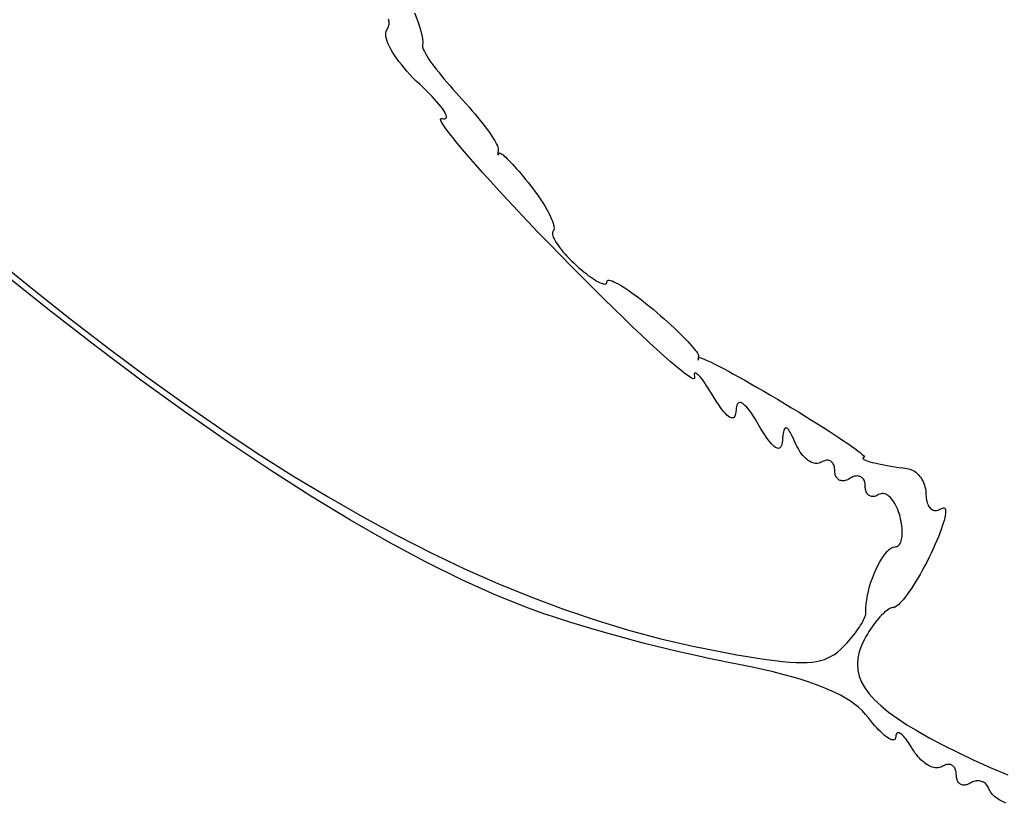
# Model space of a CAD drawing. Header units: metres. Extents: x 7 to 471, y 42 to 513.
# Tile 11 of 85: x 35 to 58, y 160 to 178. Entities that reach past the tile are written whole.
import ezdxf

# ---------------------------------------------------------------- set-up
doc = ezdxf.new("R2010")
doc.units = ezdxf.units.M

msp = doc.modelspace()

# ---------------------------------------------------------------- linework, layer by layer
for p, q in [((44.2139, 178.196), (44.2807, 178.021)), ((43.6148, 178.03), (43.6065, 178.05)), ((43.6095, 177.886), (43.6173, 177.912)), ((43.6206, 178.009), (43.6148, 178.03)), ((43.6173, 177.912), (43.6222, 177.938)), ((43.6238, 177.986), (43.6206, 178.009)), ((43.6222, 177.938), (43.6244, 177.963)), ((43.6244, 177.963), (43.6238, 177.986)), ((44.2807, 178.021), (44.3354, 177.862)), ((43.5457, 177.691), (43.5469, 177.733)), ((43.5509, 177.644), (43.5457, 177.691)), ((43.5469, 177.733), (43.5546, 177.77)), ((43.5546, 177.77), (43.5691, 177.801)), ((43.5691, 177.801), (43.5855, 177.83)), ((43.5855, 177.83), (43.599, 177.858)), ((43.599, 177.858), (43.6095, 177.886)), ((44.3354, 177.862), (44.3763, 177.721)), ((44.3763, 177.721), (44.4017, 177.603)), ((43.5622, 177.593), (43.5509, 177.644)), ((43.5795, 177.538), (43.5622, 177.593)), ((43.6025, 177.48), (43.5795, 177.538)), ((43.6311, 177.418), (43.6025, 177.48)), ((44.3988, 177.447), (44.3956, 177.429)), ((44.4098, 177.51), (44.3988, 177.447)), ((44.4017, 177.603), (44.4098, 177.51)), ((43.6651, 177.354), (43.6311, 177.418)), ((43.7042, 177.286), (43.6651, 177.354)), ((43.7482, 177.216), (43.7042, 177.286)), ((43.797, 177.145), (43.7482, 177.216)), ((44.3956, 177.429), (44.3985, 177.405)), ((44.3985, 177.405), (44.4073, 177.376)), ((44.4073, 177.376), (44.422, 177.34)), ((44.422, 177.34), (44.4421, 177.299)), ((44.4421, 177.299), (44.4676, 177.253)), ((44.4676, 177.253), (44.4981, 177.203)), ((43.8504, 177.071), (43.797, 177.145)), ((43.9081, 176.997), (43.8504, 177.071)), ((43.9699, 176.921), (43.9081, 176.997)), ((44.4981, 177.203), (44.5334, 177.148)), ((44.5334, 177.148), (44.5734, 177.089)), ((44.5734, 177.089), (44.6178, 177.027)), ((44.6178, 177.027), (44.6664, 176.96)), ((44.0357, 176.845), (43.9699, 176.921)), ((44.1052, 176.768), (44.0357, 176.845)), ((44.1783, 176.692), (44.1052, 176.768)), ((44.6664, 176.96), (44.7189, 176.891)), ((44.7189, 176.891), (44.7751, 176.819)), ((44.7751, 176.819), (44.8349, 176.745)), ((44.2547, 176.615), (44.1783, 176.692)), ((44.3343, 176.54), (44.2547, 176.615)), ((44.413, 176.466), (44.3343, 176.54)), ((44.8349, 176.745), (44.8979, 176.668)), ((44.8979, 176.668), (44.964, 176.59)), ((44.964, 176.59), (45.0329, 176.51)), ((44.4869, 176.394), (44.413, 176.466)), ((44.556, 176.325), (44.4869, 176.394)), ((44.6201, 176.259), (44.556, 176.325)), ((45.0329, 176.51), (45.1044, 176.428)), ((45.1044, 176.428), (45.1783, 176.346)), ((45.1783, 176.346), (45.3306, 176.18)), ((44.679, 176.196), (44.6201, 176.259)), ((44.7327, 176.135), (44.679, 176.196)), ((44.7809, 176.079), (44.7327, 176.135)), ((44.8236, 176.026), (44.7809, 176.079)), ((45.3306, 176.18), (45.405, 176.097)), ((45.405, 176.097), (45.4773, 176.015)), ((44.8606, 175.976), (44.8236, 176.026)), ((44.8918, 175.931), (44.8606, 175.976)), ((44.917, 175.89), (44.8918, 175.931)), ((44.9361, 175.853), (44.917, 175.89)), ((44.949, 175.821), (44.9361, 175.853)), ((45.4773, 176.015), (45.5474, 175.934)), ((45.5474, 175.934), (45.6148, 175.854)), ((45.6148, 175.854), (45.6795, 175.775)), ((44.8205, 175.72), (44.826, 175.743)), ((44.8359, 175.676), (44.8205, 175.72)), ((44.826, 175.743), (44.8532, 175.745)), ((44.8716, 175.613), (44.8359, 175.676)), ((44.8532, 175.745), (44.8878, 175.738)), ((44.9267, 175.53), (44.8716, 175.613)), ((44.8878, 175.738), (44.9152, 175.738)), ((44.9152, 175.738), (44.9355, 175.744)), ((44.9355, 175.744), (44.9489, 175.755)), ((44.9489, 175.755), (44.9555, 175.772)), ((44.9555, 175.794), (44.949, 175.821)), ((44.9555, 175.772), (44.9555, 175.794)), ((45.6795, 175.775), (45.7412, 175.699)), ((45.7412, 175.699), (45.7996, 175.625)), ((45.7996, 175.625), (45.8545, 175.553)), ((45.0006, 175.429), (44.9267, 175.53)), ((45.0925, 175.311), (45.0006, 175.429)), ((45.8545, 175.553), (45.9056, 175.484)), ((45.9056, 175.484), (45.9528, 175.419)), ((45.9528, 175.419), (45.9958, 175.357)), ((45.2018, 175.176), (45.0925, 175.311)), ((45.3277, 175.026), (45.2018, 175.176)), ((45.9958, 175.357), (46.0343, 175.299)), ((46.0343, 175.299), (46.0682, 175.245)), ((46.0682, 175.245), (46.0971, 175.196)), ((46.0971, 175.196), (46.1208, 175.151)), ((45.4695, 174.861), (45.3277, 175.026)), ((46.1208, 175.151), (46.1392, 175.112)), ((46.1392, 175.112), (46.1519, 175.078)), ((46.1504, 174.929), (46.1503, 174.921)), ((46.1507, 174.939), (46.1504, 174.929)), ((46.1514, 174.951), (46.1507, 174.939)), ((46.1524, 174.964), (46.1514, 174.951)), ((46.1519, 175.078), (46.1588, 175.05)), ((46.1537, 174.978), (46.1524, 174.964)), ((46.1553, 174.993), (46.1537, 174.978)), ((46.1573, 175.01), (46.1553, 174.993)), ((46.1595, 175.028), (46.1573, 175.01)), ((46.1588, 175.05), (46.1595, 175.028)), ((46.1658, 174.918), (46.1689, 174.927)), ((46.1689, 174.927), (46.1723, 174.937)), ((46.1723, 174.937), (46.178, 174.945)), ((46.178, 174.945), (46.1881, 174.948)), ((46.1881, 174.948), (46.2025, 174.944)), ((46.2025, 174.944), (46.2209, 174.935)), ((46.2209, 174.935), (46.2432, 174.92)), ((45.6265, 174.682), (45.4695, 174.861)), ((46.1503, 174.921), (46.1505, 174.914)), ((46.1505, 174.914), (46.1511, 174.908)), ((46.1511, 174.908), (46.1519, 174.904)), ((46.1519, 174.904), (46.153, 174.901)), ((46.153, 174.901), (46.1545, 174.9)), ((46.1545, 174.9), (46.1562, 174.9)), ((46.1562, 174.9), (46.1582, 174.902)), ((46.1582, 174.902), (46.1604, 174.906)), ((46.1604, 174.906), (46.163, 174.911)), ((46.163, 174.911), (46.1658, 174.918)), ((46.2432, 174.92), (46.2691, 174.901)), ((46.2691, 174.901), (46.2985, 174.876)), ((46.2985, 174.876), (46.3311, 174.846)), ((46.3311, 174.846), (46.3669, 174.812)), ((46.3669, 174.812), (46.4055, 174.774)), ((46.4055, 174.774), (46.4468, 174.731)), ((46.4468, 174.731), (46.4906, 174.685)), ((45.7979, 174.489), (45.6265, 174.682)), ((45.983, 174.284), (45.7979, 174.489)), ((46.4906, 174.685), (46.5367, 174.634)), ((46.5367, 174.634), (46.5849, 174.58)), ((46.5849, 174.58), (46.6351, 174.523)), ((46.6351, 174.523), (46.6869, 174.462)), ((46.1811, 174.068), (45.983, 174.284)), ((46.6869, 174.462), (46.7403, 174.398)), ((46.7403, 174.398), (46.7951, 174.332)), ((46.7951, 174.332), (46.851, 174.262)), ((46.851, 174.262), (46.9078, 174.191)), ((46.3915, 173.841), (46.1811, 174.068)), ((46.9078, 174.191), (46.9639, 174.118)), ((46.9639, 174.118), (47.0178, 174.046)), ((47.0178, 174.046), (47.0692, 173.974)), ((46.6135, 173.604), (46.3915, 173.841)), ((47.0692, 173.974), (47.118, 173.904)), ((47.118, 173.904), (47.1641, 173.835)), ((47.1641, 173.835), (47.2073, 173.767)), ((46.8463, 173.358), (46.6135, 173.604)), ((47.2073, 173.767), (47.2475, 173.702)), ((47.2475, 173.702), (47.2846, 173.638)), ((47.2846, 173.638), (47.3185, 173.577)), ((47.3185, 173.577), (47.3489, 173.518)), ((47.0892, 173.104), (46.8463, 173.358)), ((47.3489, 173.518), (47.3757, 173.463)), ((47.3757, 173.463), (47.3989, 173.411)), ((47.3989, 173.411), (47.4182, 173.362)), ((47.4182, 173.362), (47.4336, 173.317)), ((47.3414, 172.842), (47.0892, 173.104)), ((47.4172, 173.106), (47.4155, 173.083)), ((47.4236, 173.125), (47.4172, 173.106)), ((47.4348, 173.141), (47.4236, 173.125)), ((47.4336, 173.317), (47.4449, 173.276)), ((47.4462, 173.158), (47.4348, 173.141)), ((47.4449, 173.276), (47.4519, 173.239)), ((47.4527, 173.18), (47.4462, 173.158)), ((47.4519, 173.239), (47.4545, 173.207)), ((47.4545, 173.207), (47.4527, 173.18)), ((47.4155, 173.083), (47.4185, 173.056)), ((47.4185, 173.056), (47.4259, 173.026)), ((47.4259, 173.026), (47.4376, 172.993)), ((47.4376, 172.993), (47.4535, 172.957)), ((47.4535, 172.957), (47.4734, 172.919)), ((47.4734, 172.919), (47.4972, 172.878)), ((47.4972, 172.878), (47.5248, 172.835)), ((47.6024, 172.574), (47.3414, 172.842)), ((47.5248, 172.835), (47.556, 172.79)), ((47.556, 172.79), (47.5906, 172.744)), ((47.5906, 172.744), (47.6286, 172.696)), ((47.6286, 172.696), (47.6698, 172.646)), ((47.6698, 172.646), (47.7139, 172.596)), ((47.8645, 172.307), (47.6024, 172.574)), ((47.7139, 172.596), (47.761, 172.544)), ((47.761, 172.544), (47.8109, 172.492)), ((47.8109, 172.492), (47.8634, 172.44)), ((47.8634, 172.44), (47.9184, 172.387)), ((34.7123, 172.305), (35.3046, 171.825)), ((48.1204, 172.049), (47.8645, 172.307)), ((47.9184, 172.387), (47.9756, 172.334)), ((47.9756, 172.334), (48.0335, 172.283)), ((48.0335, 172.283), (48.09, 172.234)), ((48.09, 172.234), (48.1452, 172.188)), ((48.1452, 172.188), (48.1987, 172.146)), ((35.7605, 171.275), (34.686, 172.132)), ((48.3692, 171.8), (48.1204, 172.049)), ((48.1987, 172.146), (48.2504, 172.106)), ((48.2504, 172.106), (48.3001, 172.07)), ((48.3001, 172.07), (48.3477, 172.037)), ((48.3477, 172.037), (48.3929, 172.007)), ((48.3929, 172.007), (48.4355, 171.981)), ((48.4355, 171.981), (48.4754, 171.959)), ((48.4754, 171.959), (48.5124, 171.94)), ((48.681, 171.937), (48.6833, 171.956)), ((48.6833, 171.956), (48.6869, 171.974)), ((48.6869, 171.974), (48.6974, 171.986)), ((48.6974, 171.986), (48.7145, 171.992)), ((48.7145, 171.992), (48.7381, 171.992)), ((48.7381, 171.992), (48.7677, 171.987)), ((48.7677, 171.987), (48.8031, 171.975)), ((48.8031, 171.975), (48.8441, 171.959)), ((48.8441, 171.959), (48.8904, 171.936)), ((35.3046, 171.825), (36.2185, 171.1)), ((48.61, 171.561), (48.3692, 171.8)), ((48.5124, 171.94), (48.5463, 171.925)), ((48.5463, 171.925), (48.5769, 171.914)), ((48.5769, 171.914), (48.604, 171.907)), ((48.604, 171.907), (48.6275, 171.905)), ((48.6275, 171.905), (48.6471, 171.906)), ((48.6471, 171.906), (48.6627, 171.912)), ((48.6627, 171.912), (48.674, 171.922)), ((48.674, 171.922), (48.681, 171.937)), ((48.8904, 171.936), (48.9416, 171.909)), ((48.9416, 171.909), (48.9975, 171.877)), ((48.9975, 171.877), (49.0578, 171.84)), ((49.0578, 171.84), (49.1222, 171.798)), ((49.1222, 171.798), (49.1905, 171.752)), ((49.1905, 171.752), (49.2624, 171.702)), ((48.8421, 171.334), (48.61, 171.561)), ((49.2624, 171.702), (49.3376, 171.647)), ((49.3376, 171.647), (49.4158, 171.589)), ((49.4158, 171.589), (49.4967, 171.526)), ((49.4967, 171.526), (49.58, 171.46)), ((36.819, 170.456), (35.7605, 171.275)), ((49.0647, 171.118), (48.8421, 171.334)), ((49.58, 171.46), (49.6655, 171.391)), ((49.6655, 171.391), (49.7529, 171.318)), ((49.7529, 171.318), (49.8403, 171.244)), ((36.2185, 171.1), (37.1161, 170.41)), ((49.2769, 170.914), (49.0647, 171.118)), ((49.8403, 171.244), (49.9256, 171.17)), ((49.9256, 171.17), (50.0088, 171.097)), ((50.0088, 171.097), (50.0894, 171.025)), ((49.4779, 170.723), (49.2769, 170.914)), ((50.0894, 171.025), (50.1673, 170.954)), ((50.1673, 170.954), (50.242, 170.884)), ((50.242, 170.884), (50.3134, 170.817)), ((50.3134, 170.817), (50.3813, 170.751)), ((49.6669, 170.547), (49.4779, 170.723)), ((50.3813, 170.751), (50.4452, 170.688)), ((50.4452, 170.688), (50.5049, 170.627)), ((50.5049, 170.627), (50.5602, 170.569)), ((37.8597, 169.676), (36.819, 170.456)), ((37.1161, 170.41), (37.9983, 169.753)), ((49.843, 170.385), (49.6669, 170.547)), ((50.0056, 170.238), (49.843, 170.385)), ((50.5602, 170.569), (50.6107, 170.515)), ((50.6107, 170.515), (50.6562, 170.464)), ((50.6562, 170.464), (50.6965, 170.417)), ((50.6965, 170.417), (50.7311, 170.373)), ((50.7311, 170.373), (50.76, 170.335)), ((50.1536, 170.108), (50.0056, 170.238)), ((50.76, 170.335), (50.7827, 170.3)), ((50.7827, 170.3), (50.799, 170.271)), ((50.799, 170.271), (50.8086, 170.247)), ((50.8067, 170.198), (50.8, 170.19)), ((50.8, 170.19), (50.8, 170.178)), ((50.8, 170.178), (50.8001, 170.168)), ((50.8001, 170.168), (50.8003, 170.159)), ((50.8003, 170.159), (50.8006, 170.152)), ((50.8006, 170.152), (50.8009, 170.146)), ((50.8009, 170.146), (50.8012, 170.142)), ((50.8012, 170.142), (50.8017, 170.139)), ((50.8017, 170.139), (50.8021, 170.137)), ((50.8021, 170.137), (50.8027, 170.137)), ((50.8027, 170.137), (50.8033, 170.139)), ((50.8033, 170.139), (50.8039, 170.142)), ((50.8039, 170.142), (50.8046, 170.146)), ((50.8046, 170.146), (50.8053, 170.152)), ((50.8053, 170.152), (50.806, 170.158)), ((50.806, 170.158), (50.8068, 170.167)), ((50.8093, 170.198), (50.8067, 170.198)), ((50.8068, 170.167), (50.8077, 170.177)), ((50.8077, 170.177), (50.8085, 170.188)), ((50.8085, 170.188), (50.8093, 170.198)), ((50.8086, 170.247), (50.8113, 170.229)), ((50.8103, 170.214), (50.8093, 170.198)), ((50.8093, 170.198), (50.8264, 170.198)), ((50.8113, 170.229), (50.8103, 170.214)), ((50.8264, 170.198), (50.8586, 170.19)), ((50.8586, 170.19), (50.9028, 170.175)), ((50.9028, 170.175), (50.9584, 170.153)), ((50.9584, 170.153), (51.0249, 170.123)), ((50.2864, 169.994), (50.1536, 170.108)), ((50.4031, 169.898), (50.2864, 169.994)), ((50.5028, 169.82), (50.4031, 169.898)), ((51.0249, 170.123), (51.1019, 170.087)), ((51.1019, 170.087), (51.1887, 170.044)), ((51.1887, 170.044), (51.2848, 169.995)), ((51.2848, 169.995), (51.3898, 169.941)), ((51.3898, 169.941), (51.503, 169.881)), ((38.8806, 168.938), (37.8597, 169.676)), ((37.9983, 169.753), (38.8659, 169.13)), ((50.5849, 169.762), (50.5028, 169.82)), ((50.6483, 169.723), (50.5849, 169.762)), ((50.6924, 169.705), (50.6483, 169.723)), ((50.7163, 169.709), (50.6924, 169.705)), ((50.7114, 169.816), (50.7106, 169.795)), ((50.7106, 169.795), (50.7131, 169.768)), ((50.7155, 169.83), (50.7114, 169.816)), ((50.7131, 169.768), (50.7192, 169.734)), ((50.7229, 169.839), (50.7155, 169.83)), ((50.7192, 169.734), (50.7163, 169.709)), ((50.7333, 169.842), (50.7229, 169.839)), ((50.7466, 169.838), (50.7333, 169.842)), ((50.7629, 169.83), (50.7466, 169.838)), ((50.7819, 169.815), (50.7629, 169.83)), ((50.8035, 169.795), (50.7819, 169.815)), ((50.8276, 169.77), (50.8035, 169.795)), ((50.8542, 169.739), (50.8276, 169.77)), ((50.8831, 169.703), (50.8542, 169.739)), ((50.9141, 169.662), (50.8831, 169.703)), ((51.503, 169.881), (51.6239, 169.815)), ((51.6239, 169.815), (51.7522, 169.744)), ((51.7522, 169.744), (51.887, 169.669)), ((51.887, 169.669), (52.0281, 169.589)), ((50.9473, 169.616), (50.9141, 169.662)), ((50.9824, 169.565), (50.9473, 169.616)), ((51.0194, 169.51), (50.9824, 169.565)), ((51.0581, 169.449), (51.0194, 169.51)), ((51.0985, 169.385), (51.0581, 169.449)), ((52.0281, 169.589), (52.1749, 169.505)), ((52.1749, 169.505), (52.3267, 169.416)), ((51.1404, 169.316), (51.0985, 169.385)), ((51.1886, 169.237), (51.1404, 169.316)), ((51.2348, 169.164), (51.1886, 169.237)), ((52.3267, 169.416), (52.4831, 169.325)), ((52.4831, 169.325), (52.6436, 169.229)), ((52.6436, 169.229), (52.8076, 169.131)), ((38.8659, 169.13), (39.7196, 168.54)), ((51.279, 169.098), (51.2348, 169.164)), ((51.3211, 169.038), (51.279, 169.098)), ((51.3611, 168.985), (51.3211, 169.038)), ((51.3989, 168.938), (51.3611, 168.985)), ((51.6819, 168.981), (51.6782, 168.934)), ((51.6857, 169.026), (51.6819, 168.981)), ((51.6922, 169.064), (51.6857, 169.026)), ((51.7013, 169.096), (51.6922, 169.064)), ((51.7132, 169.121), (51.7013, 169.096)), ((51.7276, 169.139), (51.7132, 169.121)), ((51.7445, 169.15), (51.7276, 169.139)), ((51.7638, 169.155), (51.7445, 169.15)), ((51.7856, 169.153), (51.7638, 169.155)), ((51.8097, 169.145), (51.7856, 169.153)), ((51.8361, 169.13), (51.8097, 169.145)), ((51.8646, 169.108), (51.8361, 169.13)), ((51.8954, 169.08), (51.8646, 169.108)), ((51.9282, 169.046), (51.8954, 169.08)), ((51.963, 169.005), (51.9282, 169.046)), ((51.9998, 168.958), (51.963, 169.005)), ((52.8076, 169.131), (52.9712, 169.032)), ((52.9712, 169.032), (53.1301, 168.935)), ((39.8799, 168.242), (38.8806, 168.938)), ((51.4346, 168.898), (51.3989, 168.938)), ((51.468, 168.864), (51.4346, 168.898)), ((51.4992, 168.837), (51.468, 168.864)), ((51.5281, 168.816), (51.4992, 168.837)), ((51.5547, 168.803), (51.5281, 168.816)), ((51.5789, 168.795), (51.5547, 168.803)), ((51.6006, 168.795), (51.5789, 168.795)), ((51.6199, 168.801), (51.6006, 168.795)), ((51.6367, 168.814), (51.6199, 168.801)), ((51.651, 168.834), (51.6367, 168.814)), ((51.6627, 168.86), (51.651, 168.834)), ((51.6718, 168.894), (51.6627, 168.86)), ((51.6782, 168.934), (51.6718, 168.894)), ((52.0385, 168.904), (51.9998, 168.958)), ((52.079, 168.844), (52.0385, 168.904)), ((52.1214, 168.778), (52.079, 168.844)), ((52.1654, 168.706), (52.1214, 168.778)), ((53.1301, 168.935), (53.2841, 168.84)), ((53.2841, 168.84), (53.4325, 168.748)), ((39.7196, 168.54), (40.5603, 167.982)), ((52.2585, 168.547), (52.1654, 168.706)), ((52.304, 168.472), (52.2585, 168.547)), ((52.8009, 168.529), (52.7917, 168.503)), ((52.8111, 168.548), (52.8009, 168.529)), ((52.8224, 168.561), (52.8111, 168.548)), ((52.8349, 168.567), (52.8224, 168.561)), ((52.8486, 168.566), (52.8349, 168.567)), ((52.8636, 168.559), (52.8486, 168.566)), ((52.8801, 168.545), (52.8636, 168.559)), ((52.898, 168.524), (52.8801, 168.545)), ((52.9176, 168.497), (52.898, 168.524)), ((53.4325, 168.748), (53.5749, 168.659)), ((53.5749, 168.659), (53.7108, 168.572)), ((53.7108, 168.572), (53.8398, 168.489)), ((52.3475, 168.404), (52.304, 168.472)), ((52.3891, 168.342), (52.3475, 168.404)), ((52.4286, 168.287), (52.3891, 168.342)), ((52.7636, 168.334), (52.7583, 168.275)), ((52.7695, 168.386), (52.7636, 168.334)), ((52.7761, 168.431), (52.7695, 168.386)), ((52.7835, 168.47), (52.7761, 168.431)), ((52.7917, 168.503), (52.7835, 168.47)), ((52.9387, 168.463), (52.9176, 168.497)), ((52.9617, 168.422), (52.9387, 168.463)), ((52.9864, 168.374), (52.9617, 168.422)), ((53.013, 168.319), (52.9864, 168.374)), ((53.0416, 168.257), (53.013, 168.319)), ((53.8398, 168.489), (53.9613, 168.41)), ((53.9613, 168.41), (54.0748, 168.336)), ((54.0748, 168.336), (54.1799, 168.265)), ((40.8554, 167.59), (39.8799, 168.242)), ((52.4661, 168.239), (52.4286, 168.287)), ((52.5016, 168.198), (52.4661, 168.239)), ((52.5349, 168.163), (52.5016, 168.198)), ((52.5661, 168.135), (52.5349, 168.163)), ((52.5952, 168.113), (52.5661, 168.135)), ((52.622, 168.099), (52.5952, 168.113)), ((52.6465, 168.091), (52.622, 168.099)), ((52.6688, 168.09), (52.6465, 168.091)), ((52.6888, 168.096), (52.6688, 168.09)), ((52.7065, 168.108), (52.6888, 168.096)), ((52.7217, 168.128), (52.7065, 168.108)), ((52.7346, 168.154), (52.7217, 168.128)), ((52.7449, 168.188), (52.7346, 168.154)), ((52.7529, 168.228), (52.7449, 168.188)), ((52.7583, 168.275), (52.7529, 168.228)), ((53.0722, 168.189), (53.0416, 168.257)), ((53.0955, 168.139), (53.0722, 168.189)), ((53.1202, 168.092), (53.0955, 168.139)), ((53.1464, 168.047), (53.1202, 168.092)), ((54.1799, 168.265), (54.2761, 168.2)), ((54.2761, 168.2), (54.3628, 168.14)), ((54.3628, 168.14), (54.4397, 168.085)), ((54.4397, 168.085), (54.5062, 168.036)), ((40.5603, 167.982), (41.3889, 167.456)), ((53.1739, 168.005), (53.1464, 168.047)), ((53.2025, 167.965), (53.1739, 168.005)), ((53.232, 167.928), (53.2025, 167.965)), ((53.2623, 167.895), (53.232, 167.928)), ((53.2932, 167.864), (53.2623, 167.895)), ((53.3247, 167.836), (53.2932, 167.864)), ((54.5062, 168.036), (54.5618, 167.993)), ((54.5618, 167.993), (54.606, 167.956)), ((54.606, 167.956), (54.6384, 167.927)), ((54.6269, 167.865), (54.6249, 167.856)), ((54.6249, 167.856), (54.6319, 167.845)), ((54.6384, 167.874), (54.6269, 167.865)), ((54.6319, 167.845), (54.6475, 167.833)), ((54.6384, 167.927), (54.6585, 167.904)), ((54.6597, 167.882), (54.6384, 167.874)), ((54.6585, 167.904), (54.6658, 167.889)), ((54.6658, 167.889), (54.6597, 167.882)), ((53.3565, 167.811), (53.3247, 167.836)), ((53.3885, 167.79), (53.3565, 167.811)), ((53.4205, 167.773), (53.3885, 167.79)), ((53.4523, 167.758), (53.4205, 167.773)), ((53.484, 167.748), (53.4523, 167.758)), ((53.5152, 167.741), (53.484, 167.748)), ((53.5457, 167.739), (53.5152, 167.741)), ((53.5756, 167.74), (53.5457, 167.739)), ((53.6046, 167.745), (53.5756, 167.74)), ((53.6325, 167.755), (53.6046, 167.745)), ((53.6593, 167.769), (53.6325, 167.755)), ((53.685, 167.783), (53.6593, 167.769)), ((53.7103, 167.795), (53.685, 167.783)), ((53.7349, 167.804), (53.7103, 167.795)), ((53.7587, 167.81), (53.7349, 167.804)), ((53.7818, 167.813), (53.7587, 167.81)), ((53.804, 167.814), (53.7818, 167.813)), ((53.8252, 167.812), (53.804, 167.814)), ((53.8454, 167.807), (53.8252, 167.812)), ((53.8644, 167.8), (53.8454, 167.807)), ((53.8822, 167.791), (53.8644, 167.8)), ((53.8987, 167.779), (53.8822, 167.791)), ((53.9138, 167.764), (53.8987, 167.779)), ((53.9275, 167.747), (53.9138, 167.764)), ((53.9396, 167.728), (53.9275, 167.747)), ((53.9501, 167.707), (53.9396, 167.728)), ((53.9588, 167.684), (53.9501, 167.707)), ((53.9658, 167.658), (53.9588, 167.684)), ((53.9708, 167.631), (53.9658, 167.658)), ((53.9739, 167.601), (53.9708, 167.631)), ((54.6475, 167.833), (54.6714, 167.821)), ((54.6714, 167.821), (54.7031, 167.808)), ((54.7031, 167.808), (54.7422, 167.794)), ((54.7422, 167.794), (54.7885, 167.78)), ((54.7885, 167.78), (54.8414, 167.765)), ((54.8414, 167.765), (54.9006, 167.751)), ((54.9006, 167.751), (54.9657, 167.736)), ((54.9657, 167.736), (55.0362, 167.721)), ((55.0362, 167.721), (55.1119, 167.706)), ((55.1119, 167.706), (55.1922, 167.691)), ((55.1922, 167.691), (55.2769, 167.677)), ((55.2769, 167.677), (55.3655, 167.662)), ((55.3655, 167.662), (55.4576, 167.649)), ((55.4576, 167.649), (55.5527, 167.636)), ((55.5527, 167.636), (55.6507, 167.623)), ((55.6507, 167.623), (55.6867, 167.617)), ((55.6867, 167.617), (55.722, 167.607)), ((41.8054, 166.984), (40.8554, 167.59)), ((41.3889, 167.456), (42.2061, 166.962)), ((53.975, 167.569), (53.9739, 167.601)), ((53.9762, 167.538), (53.975, 167.569)), ((53.9796, 167.509), (53.9762, 167.538)), ((53.9853, 167.481), (53.9796, 167.509)), ((53.9931, 167.456), (53.9853, 167.481)), ((54.0028, 167.433), (53.9931, 167.456)), ((54.0145, 167.413), (54.0028, 167.433)), ((54.028, 167.395), (54.0145, 167.413)), ((54.0433, 167.379), (54.028, 167.395)), ((54.3566, 167.41), (54.299, 167.377)), ((54.3848, 167.423), (54.3566, 167.41)), ((54.4123, 167.434), (54.3848, 167.423)), ((54.439, 167.442), (54.4123, 167.434)), ((54.4648, 167.447), (54.439, 167.442)), ((54.4895, 167.449), (54.4648, 167.447)), ((54.5132, 167.448), (54.4895, 167.449)), ((54.5358, 167.445), (54.5132, 167.448)), ((54.557, 167.44), (54.5358, 167.445)), ((54.5769, 167.431), (54.557, 167.44)), ((54.5954, 167.42), (54.5769, 167.431)), ((54.6122, 167.407), (54.5954, 167.42)), ((54.6275, 167.391), (54.6122, 167.407)), ((54.641, 167.373), (54.6275, 167.391)), ((55.722, 167.607), (55.7564, 167.594)), ((55.7564, 167.594), (55.7897, 167.578)), ((55.7897, 167.578), (55.822, 167.559)), ((55.822, 167.559), (55.853, 167.537)), ((55.853, 167.537), (55.8826, 167.512)), ((55.8826, 167.512), (55.9108, 167.485)), ((55.9108, 167.485), (55.9373, 167.455)), ((55.9373, 167.455), (55.9622, 167.424)), ((55.9622, 167.424), (55.9852, 167.39)), ((55.9852, 167.39), (56.0063, 167.354)), ((54.0602, 167.366), (54.0433, 167.379)), ((54.0786, 167.355), (54.0602, 167.366)), ((54.0985, 167.347), (54.0786, 167.355)), ((54.1198, 167.341), (54.0985, 167.347)), ((54.1423, 167.338), (54.1198, 167.341)), ((54.166, 167.337), (54.1423, 167.338)), ((54.1908, 167.339), (54.166, 167.337)), ((54.2166, 167.345), (54.1908, 167.339)), ((54.2433, 167.352), (54.2166, 167.345)), ((54.2707, 167.363), (54.2433, 167.352)), ((54.299, 167.377), (54.2707, 167.363)), ((54.6527, 167.353), (54.641, 167.373)), ((54.6625, 167.33), (54.6527, 167.353)), ((54.6702, 167.305), (54.6625, 167.33)), ((54.6759, 167.278), (54.6702, 167.305)), ((54.6794, 167.248), (54.6759, 167.278)), ((54.6805, 167.217), (54.6794, 167.248)), ((54.6816, 167.185), (54.6805, 167.217)), ((54.6847, 167.155), (54.6816, 167.185)), ((54.6897, 167.128), (54.6847, 167.155)), ((56.0063, 167.354), (56.0254, 167.317)), ((56.0254, 167.317), (56.0423, 167.278)), ((56.0423, 167.278), (56.0569, 167.237)), ((56.0569, 167.237), (56.0691, 167.196)), ((56.0691, 167.196), (56.0788, 167.153)), ((56.0788, 167.153), (56.0859, 167.109)), ((42.7278, 166.424), (41.8054, 166.984)), ((42.2061, 166.962), (43.0127, 166.5)), ((54.6966, 167.102), (54.6897, 167.128)), ((54.7052, 167.079), (54.6966, 167.102)), ((54.7156, 167.057), (54.7052, 167.079)), ((54.7276, 167.038), (54.7156, 167.057)), ((54.7411, 167.021), (54.7276, 167.038)), ((54.7561, 167.007), (54.7411, 167.021)), ((54.7724, 166.995), (54.7561, 167.007)), ((54.79, 166.985), (54.7724, 166.995)), ((54.8089, 166.978), (54.79, 166.985)), ((54.8288, 166.973), (54.8089, 166.978)), ((54.8498, 166.971), (54.8288, 166.973)), ((54.8718, 166.972), (54.8498, 166.971)), ((54.8946, 166.975), (54.8718, 166.972)), ((54.9183, 166.981), (54.8946, 166.975)), ((54.9426, 166.989), (54.9183, 166.981)), ((54.9676, 167.001), (54.9426, 166.989)), ((54.9931, 167.016), (54.9676, 167.001)), ((55.0193, 167.029), (54.9931, 167.016)), ((55.0461, 167.038), (55.0193, 167.029)), ((55.0734, 167.041), (55.0461, 167.038)), ((55.1012, 167.041), (55.0734, 167.041)), ((55.1291, 167.035), (55.1012, 167.041)), ((55.1572, 167.026), (55.1291, 167.035)), ((55.1852, 167.012), (55.1572, 167.026)), ((55.2131, 166.994), (55.1852, 167.012)), ((55.2408, 166.972), (55.2131, 166.994)), ((55.268, 166.946), (55.2408, 166.972)), ((55.2947, 166.916), (55.268, 166.946)), ((56.0859, 167.109), (56.0902, 167.065)), ((56.0902, 167.065), (56.0917, 167.019)), ((56.0917, 167.019), (56.0928, 166.975)), ((56.0928, 166.975), (56.0964, 166.934)), ((56.0964, 166.934), (56.1021, 166.894)), ((55.3207, 166.883), (55.2947, 166.916)), ((55.346, 166.847), (55.3207, 166.883)), ((55.3703, 166.807), (55.346, 166.847)), ((55.3936, 166.764), (55.3703, 166.807)), ((55.4156, 166.718), (55.3936, 166.764)), ((55.4364, 166.67), (55.4156, 166.718)), ((56.1021, 166.894), (56.11, 166.858)), ((56.11, 166.858), (56.12, 166.823)), ((56.12, 166.823), (56.1319, 166.792)), ((56.1319, 166.792), (56.1456, 166.764)), ((56.1456, 166.764), (56.1611, 166.738)), ((56.1611, 166.738), (56.1783, 166.716)), ((56.1783, 166.716), (56.1971, 166.696)), ((56.1971, 166.696), (56.2173, 166.68)), ((56.4504, 166.691), (56.4777, 166.705)), ((56.4777, 166.705), (56.5005, 166.71)), ((56.5005, 166.71), (56.5188, 166.707)), ((56.5188, 166.707), (56.5327, 166.697)), ((56.5327, 166.697), (56.5423, 166.678)), ((43.0127, 166.5), (43.8097, 166.068)), ((55.4557, 166.618), (55.4364, 166.67)), ((55.4734, 166.564), (55.4557, 166.618)), ((55.4895, 166.507), (55.4734, 166.564)), ((55.5035, 166.45), (55.4895, 166.507)), ((56.2173, 166.68), (56.239, 166.667)), ((56.239, 166.667), (56.2619, 166.657)), ((56.2619, 166.657), (56.286, 166.651)), ((56.286, 166.651), (56.3112, 166.648)), ((56.3112, 166.648), (56.3374, 166.649)), ((56.3374, 166.649), (56.3645, 166.654)), ((56.3645, 166.654), (56.3925, 166.662)), ((56.3925, 166.662), (56.4211, 166.675)), ((56.4211, 166.675), (56.4504, 166.691)), ((56.5274, 166.478), (56.5123, 166.418)), ((56.5385, 166.531), (56.5274, 166.478)), ((56.5457, 166.578), (56.5385, 166.531)), ((56.5423, 166.678), (56.5476, 166.652)), ((56.5487, 166.618), (56.5457, 166.578)), ((56.5476, 166.652), (56.5487, 166.618)), ((43.6207, 165.913), (42.7278, 166.424)), ((55.5152, 166.394), (55.5035, 166.45)), ((55.5248, 166.339), (55.5152, 166.394)), ((55.5321, 166.286), (55.5248, 166.339)), ((55.5373, 166.235), (55.5321, 166.286)), ((56.4705, 166.282), (56.4439, 166.206)), ((56.4933, 166.353), (56.4705, 166.282)), ((56.5123, 166.418), (56.4933, 166.353)), ((43.8097, 166.068), (44.5977, 165.666)), ((55.5249, 165.975), (55.532, 166.012)), ((55.532, 166.012), (55.5372, 166.051)), ((55.5372, 166.051), (55.5403, 166.094)), ((55.5404, 166.185), (55.5373, 166.235)), ((55.5403, 166.094), (55.5414, 166.138)), ((55.5414, 166.138), (55.5404, 166.185)), ((56.3796, 166.039), (56.3421, 165.949)), ((56.4136, 166.125), (56.3796, 166.039)), ((56.4439, 166.206), (56.4136, 166.125)), ((44.4821, 165.451), (43.6207, 165.913)), ((55.2888, 165.779), (55.3337, 165.799)), ((55.3337, 165.799), (55.3769, 165.806)), ((55.3769, 165.806), (55.4005, 165.808)), ((55.4005, 165.808), (55.4223, 165.815)), ((55.4223, 165.815), (55.4424, 165.826)), ((55.4424, 165.826), (55.4608, 165.841)), ((55.4608, 165.841), (55.4773, 165.861)), ((55.4773, 165.861), (55.492, 165.884)), ((55.492, 165.884), (55.5049, 165.911)), ((55.5049, 165.911), (55.5159, 165.941)), ((55.5159, 165.941), (55.5249, 165.975)), ((56.3011, 165.854), (56.2566, 165.756)), ((56.3421, 165.949), (56.3011, 165.854)), ((44.5977, 165.666), (45.3777, 165.295)), ((55.056, 165.52), (55.1023, 165.59)), ((55.1023, 165.59), (55.1492, 165.652)), ((55.1492, 165.652), (55.1962, 165.705)), ((55.1962, 165.705), (55.2429, 165.747)), ((55.2429, 165.747), (55.2888, 165.779)), ((56.1588, 165.551), (56.1081, 165.45)), ((56.2088, 165.654), (56.1588, 165.551)), ((56.2566, 165.756), (56.2088, 165.654)), ((45.3102, 165.041), (44.4821, 165.451)), ((54.9246, 165.27), (54.9667, 165.359)), ((54.9667, 165.359), (55.0107, 165.443)), ((55.0107, 165.443), (55.056, 165.52)), ((56.0569, 165.352), (56.0054, 165.257)), ((56.1081, 165.45), (56.0569, 165.352)), ((45.3777, 165.295), (46.1504, 164.953)), ((54.8476, 165.08), (54.8848, 165.177)), ((54.8848, 165.177), (54.9246, 165.27)), ((55.9539, 165.165), (55.9026, 165.076)), ((56.0054, 165.257), (55.9539, 165.165)), ((46.1029, 164.683), (45.3102, 165.041)), ((46.1504, 164.953), (46.9167, 164.64)), ((54.7564, 164.778), (54.783, 164.88)), ((54.783, 164.88), (54.8135, 164.981)), ((54.8135, 164.981), (54.8476, 165.08)), ((55.8015, 164.911), (55.7522, 164.835)), ((55.8517, 164.992), (55.8015, 164.911)), ((55.9026, 165.076), (55.8517, 164.992)), ((46.8584, 164.379), (46.1029, 164.683)), ((46.9167, 164.64), (47.6774, 164.355)), ((54.7167, 164.577), (54.7341, 164.677)), ((54.7341, 164.677), (54.7564, 164.778)), ((55.6117, 164.638), (55.5681, 164.584)), ((55.657, 164.699), (55.6117, 164.638)), ((55.7039, 164.764), (55.657, 164.699)), ((55.7522, 164.835), (55.7039, 164.764)), ((54.698, 164.384), (54.7045, 164.479)), ((54.7045, 164.479), (54.7167, 164.577)), ((55.3856, 164.411), (55.3577, 164.399)), ((55.4166, 164.431), (55.3856, 164.411)), ((55.4507, 164.459), (55.4166, 164.431)), ((55.4874, 164.494), (55.4507, 164.459)), ((55.5266, 164.536), (55.4874, 164.494)), ((55.5681, 164.584), (55.5266, 164.536)), ((47.0307, 164.315), (46.8584, 164.379)), ((47.2167, 164.25), (47.0307, 164.315)), ((47.4151, 164.184), (47.2167, 164.25)), ((47.6247, 164.116), (47.4151, 164.184)), ((47.6774, 164.355), (48.4333, 164.099)), ((54.6586, 164.144), (54.6728, 164.179)), ((54.6728, 164.179), (54.6839, 164.212)), ((54.6839, 164.212), (54.6918, 164.242)), ((54.6918, 164.242), (54.6964, 164.269)), ((54.6964, 164.269), (54.6975, 164.294)), ((54.6975, 164.294), (54.698, 164.384)), ((55.0234, 164.179), (54.9868, 164.137)), ((55.0595, 164.217), (55.0234, 164.179)), ((55.0949, 164.252), (55.0595, 164.217)), ((55.1294, 164.284), (55.0949, 164.252)), ((55.163, 164.312), (55.1294, 164.284)), ((55.1953, 164.336), (55.163, 164.312)), ((55.2263, 164.357), (55.1953, 164.336)), ((55.2558, 164.373), (55.2263, 164.357)), ((55.2835, 164.385), (55.2558, 164.373)), ((55.3094, 164.392), (55.2835, 164.385)), ((55.3332, 164.394), (55.3094, 164.392)), ((55.3577, 164.399), (55.3332, 164.394)), ((47.8442, 164.047), (47.6247, 164.116)), ((48.0726, 163.977), (47.8442, 164.047)), ((48.3084, 163.907), (48.0726, 163.977)), ((48.4333, 164.099), (49.1852, 163.871)), ((54.5466, 163.941), (54.5741, 163.985)), ((54.5741, 163.985), (54.5991, 164.027)), ((54.5991, 164.027), (54.6216, 164.068)), ((54.6216, 164.068), (54.6415, 164.107)), ((54.6415, 164.107), (54.6586, 164.144)), ((54.876, 163.997), (54.8392, 163.945)), ((54.913, 164.046), (54.876, 163.997)), ((54.95, 164.093), (54.913, 164.046)), ((54.9868, 164.137), (54.95, 164.093)), ((48.5506, 163.837), (48.3084, 163.907)), ((48.7979, 163.768), (48.5506, 163.837)), ((49.049, 163.699), (48.7979, 163.768)), ((49.1852, 163.871), (49.934, 163.67)), ((54.3787, 163.712), (54.416, 163.759)), ((54.416, 163.759), (54.4515, 163.805)), ((54.4515, 163.805), (54.4852, 163.851)), ((54.4852, 163.851), (54.517, 163.897)), ((54.517, 163.897), (54.5466, 163.941)), ((54.7319, 163.778), (54.6978, 163.72)), ((54.767, 163.836), (54.7319, 163.778)), ((54.8028, 163.891), (54.767, 163.836)), ((54.8392, 163.945), (54.8028, 163.891)), ((49.3028, 163.631), (49.049, 163.699)), ((49.5581, 163.564), (49.3028, 163.631)), ((49.8136, 163.5), (49.5581, 163.564)), ((50.068, 163.437), (49.8136, 163.5)), ((49.934, 163.67), (50.6805, 163.496)), ((50.6805, 163.496), (51.4255, 163.349)), ((54.1722, 163.483), (54.2158, 163.527)), ((54.2158, 163.527), (54.2583, 163.573)), ((54.2583, 163.573), (54.2998, 163.619)), ((54.2998, 163.619), (54.34, 163.665)), ((54.34, 163.665), (54.3787, 163.712)), ((54.5934, 163.51), (54.5416, 163.364)), ((54.6647, 163.66), (54.5934, 163.51)), ((54.6978, 163.72), (54.6647, 163.66)), ((50.3203, 163.376), (50.068, 163.437)), ((50.5691, 163.318), (50.3203, 163.376)), ((50.8133, 163.264), (50.5691, 163.318)), ((51.4255, 163.349), (51.696, 163.301)), ((51.696, 163.301), (51.9458, 163.258)), ((53.8929, 163.263), (53.9659, 163.308)), ((53.9659, 163.308), (54.036, 163.36)), ((54.036, 163.36), (54.1044, 163.418)), ((54.1044, 163.418), (54.1722, 163.483)), ((54.5416, 163.364), (54.51, 163.221)), ((51.0515, 163.212), (50.8133, 163.264)), ((51.2827, 163.164), (51.0515, 163.212)), ((51.5056, 163.12), (51.2827, 163.164)), ((51.787, 163.065), (51.5056, 163.12)), ((52.0533, 163.01), (51.787, 163.065)), ((51.9458, 163.258), (52.176, 163.221)), ((52.176, 163.221), (52.3877, 163.189)), ((52.3877, 163.189), (52.5821, 163.163)), ((52.5821, 163.163), (52.7602, 163.143)), ((52.7602, 163.143), (52.9231, 163.128)), ((52.9231, 163.128), (53.0721, 163.12)), ((53.0721, 163.12), (53.2081, 163.117)), ((53.2081, 163.117), (53.3324, 163.119)), ((53.3324, 163.119), (53.446, 163.128)), ((53.446, 163.128), (53.55, 163.143)), ((53.55, 163.143), (53.6456, 163.164)), ((53.6456, 163.164), (53.7338, 163.191)), ((53.7338, 163.191), (53.8159, 163.224)), ((53.8159, 163.224), (53.8929, 163.263)), ((54.51, 163.221), (54.4991, 163.08)), ((54.4991, 163.08), (54.5094, 162.941)), ((52.3048, 162.954), (52.0533, 163.01)), ((52.5419, 162.899), (52.3048, 162.954)), ((52.7652, 162.843), (52.5419, 162.899)), ((52.9751, 162.786), (52.7652, 162.843)), ((54.5094, 162.941), (54.5415, 162.803)), ((53.1721, 162.729), (52.9751, 162.786)), ((53.3566, 162.671), (53.1721, 162.729)), ((53.529, 162.611), (53.3566, 162.671)), ((53.6898, 162.55), (53.529, 162.611)), ((54.5415, 162.803), (54.5959, 162.666)), ((54.5959, 162.666), (54.6731, 162.529)), ((53.8395, 162.488), (53.6898, 162.55)), ((53.9785, 162.424), (53.8395, 162.488)), ((54.1073, 162.358), (53.9785, 162.424)), ((54.2264, 162.29), (54.1073, 162.358)), ((54.6731, 162.529), (54.7738, 162.391)), ((54.7738, 162.391), (54.8985, 162.252)), ((54.3361, 162.22), (54.2264, 162.29)), ((54.437, 162.147), (54.3361, 162.22)), ((54.5294, 162.072), (54.437, 162.147)), ((54.8985, 162.252), (55.0476, 162.112)), ((54.614, 161.994), (54.5294, 162.072)), ((54.691, 161.913), (54.614, 161.994)), ((54.761, 161.828), (54.691, 161.913)), ((55.0476, 162.112), (55.2219, 161.969)), ((55.2219, 161.969), (55.4217, 161.824)), ((54.8108, 161.765), (54.761, 161.828)), ((54.8597, 161.706), (54.8108, 161.765)), ((54.9075, 161.651), (54.8597, 161.706)), ((55.4217, 161.824), (55.6477, 161.675)), ((55.6477, 161.675), (55.9004, 161.522)), ((54.954, 161.599), (54.9075, 161.651)), ((54.999, 161.551), (54.954, 161.599)), ((55.0425, 161.508), (54.999, 161.551)), ((55.0841, 161.469), (55.0425, 161.508)), ((55.1239, 161.434), (55.0841, 161.469)), ((55.3967, 161.445), (55.3917, 161.423)), ((55.404, 161.462), (55.3967, 161.445)), ((55.4134, 161.475), (55.404, 161.462)), ((55.4249, 161.484), (55.4134, 161.475)), ((55.4382, 161.488), (55.4249, 161.484)), ((55.4534, 161.487), (55.4382, 161.488)), ((55.4704, 161.483), (55.4534, 161.487)), ((55.4889, 161.474), (55.4704, 161.483)), ((55.509, 161.461), (55.4889, 161.474)), ((55.5305, 161.445), (55.509, 161.461)), ((55.5533, 161.424), (55.5305, 161.445)), ((55.9004, 161.522), (56.1804, 161.365)), ((55.1615, 161.403), (55.1239, 161.434)), ((55.1968, 161.377), (55.1615, 161.403)), ((55.2297, 161.356), (55.1968, 161.377)), ((55.26, 161.34), (55.2297, 161.356)), ((55.2875, 161.328), (55.26, 161.34)), ((55.3121, 161.322), (55.2875, 161.328)), ((55.3336, 161.321), (55.3121, 161.322)), ((55.3519, 161.325), (55.3336, 161.321)), ((55.3667, 161.334), (55.3519, 161.325)), ((55.3779, 161.349), (55.3667, 161.334)), ((55.3854, 161.37), (55.3779, 161.349)), ((55.3889, 161.396), (55.3854, 161.37)), ((55.3917, 161.423), (55.3889, 161.396)), ((55.5773, 161.399), (55.5533, 161.424)), ((55.6025, 161.371), (55.5773, 161.399)), ((55.6286, 161.339), (55.6025, 161.371)), ((55.6557, 161.303), (55.6286, 161.339)), ((55.6837, 161.263), (55.6557, 161.303)), ((55.7123, 161.22), (55.6837, 161.263)), ((55.7416, 161.174), (55.7123, 161.22)), ((56.1804, 161.365), (56.4882, 161.203)), ((55.7713, 161.124), (55.7416, 161.174)), ((55.8022, 161.073), (55.7713, 161.124)), ((55.8345, 161.026), (55.8022, 161.073)), ((55.8681, 160.98), (55.8345, 161.026)), ((55.9029, 160.937), (55.8681, 160.98)), ((56.4882, 161.203), (56.8244, 161.036)), ((56.8244, 161.036), (57.1894, 160.862)), ((55.9387, 160.897), (55.9029, 160.937)), ((55.9752, 160.86), (55.9387, 160.897)), ((56.0123, 160.826), (55.9752, 160.86)), ((56.0498, 160.795), (56.0123, 160.826)), ((56.0876, 160.767), (56.0498, 160.795)), ((56.1254, 160.743), (56.0876, 160.767)), ((56.5947, 160.752), (56.5704, 160.748)), ((56.6179, 160.753), (56.5947, 160.752)), ((56.6402, 160.752), (56.6179, 160.753)), ((56.6613, 160.748), (56.6402, 160.752)), ((57.1894, 160.862), (57.5839, 160.682)), ((56.1631, 160.722), (56.1254, 160.743)), ((56.2004, 160.704), (56.1631, 160.722)), ((56.2373, 160.69), (56.2004, 160.704)), ((56.2735, 160.68), (56.2373, 160.69)), ((56.3088, 160.674), (56.2735, 160.68)), ((56.343, 160.671), (56.3088, 160.674)), ((56.3761, 160.673), (56.343, 160.671)), ((56.4077, 160.679), (56.3761, 160.673)), ((56.4377, 160.689), (56.4077, 160.679)), ((56.466, 160.704), (56.4377, 160.689)), ((56.493, 160.719), (56.466, 160.704)), ((56.5195, 160.732), (56.493, 160.719)), ((56.5454, 160.741), (56.5195, 160.732)), ((56.5704, 160.748), (56.5454, 160.741)), ((56.6813, 160.741), (56.6613, 160.748)), ((56.7, 160.732), (56.6813, 160.741)), ((56.7173, 160.721), (56.7, 160.732)), ((56.7331, 160.707), (56.7173, 160.721)), ((56.7475, 160.69), (56.7331, 160.707)), ((56.7601, 160.672), (56.7475, 160.69)), ((56.7711, 160.651), (56.7601, 160.672)), ((56.7803, 160.628), (56.7711, 160.651)), ((56.7876, 160.602), (56.7803, 160.628)), ((56.7929, 160.575), (56.7876, 160.602)), ((56.7961, 160.545), (56.7929, 160.575)), ((56.7983, 160.482), (56.7961, 160.545)), ((57.5839, 160.682), (57.9892, 160.513)), ((56.8015, 160.453), (56.7983, 160.482)), ((56.8066, 160.425), (56.8015, 160.453)), ((56.8138, 160.4), (56.8066, 160.425)), ((56.8227, 160.376), (56.8138, 160.4)), ((56.8334, 160.355), (56.8227, 160.376)), ((56.8458, 160.336), (56.8334, 160.355)), ((56.8597, 160.32), (56.8458, 160.336)), ((56.8752, 160.306), (56.8597, 160.32)), ((56.8921, 160.294), (56.8752, 160.306)), ((56.9103, 160.284), (56.8921, 160.294)), ((57.0679, 160.292), (57.0427, 160.283)), ((57.0936, 160.304), (57.0679, 160.292)), ((57.12, 160.319), (57.0936, 160.304)), ((57.1468, 160.334), (57.12, 160.319)), ((57.1737, 160.347), (57.1468, 160.334)), ((57.2007, 160.357), (57.1737, 160.347)), ((57.2277, 160.364), (57.2007, 160.357)), ((57.2546, 160.369), (57.2277, 160.364)), ((57.2812, 160.372), (57.2546, 160.369)), ((57.3074, 160.372), (57.2812, 160.372)), ((57.3331, 160.37), (57.3074, 160.372)), ((57.3582, 160.365), (57.3331, 160.37)), ((57.3826, 160.358), (57.3582, 160.365)), ((57.4061, 160.349), (57.3826, 160.358)), ((57.4287, 160.338), (57.4061, 160.349)), ((57.4502, 160.325), (57.4287, 160.338)), ((57.4705, 160.309), (57.4502, 160.325)), ((57.4895, 160.292), (57.4705, 160.309)), ((57.5071, 160.272), (57.4895, 160.292)), ((56.9297, 160.278), (56.9103, 160.284)), ((56.9503, 160.273), (56.9297, 160.278)), ((56.972, 160.272), (56.9503, 160.273)), ((56.9947, 160.272), (56.972, 160.272)), ((57.0183, 160.276), (56.9947, 160.272)), ((57.0427, 160.283), (57.0183, 160.276)), ((57.5231, 160.25), (57.5071, 160.272)), ((57.5376, 160.227), (57.5231, 160.25)), ((57.5502, 160.201), (57.5376, 160.227)), ((57.561, 160.173), (57.5502, 160.201)), ((57.573, 160.145), (57.561, 160.173)), ((57.5893, 160.116), (57.573, 160.145)), ((57.6099, 160.088), (57.5893, 160.116)), ((57.6343, 160.059), (57.6099, 160.088)), ((57.6625, 160.031), (57.6343, 160.059)), ((57.6942, 160.003), (57.6625, 160.031)), ((57.7292, 159.976), (57.6942, 160.003)), ((57.7672, 159.949), (57.7292, 159.976)), ((57.8081, 159.923), (57.7672, 159.949)), ((57.8517, 159.898), (57.8081, 159.923)), ((57.8976, 159.874), (57.8517, 159.898)), ((57.9458, 159.851), (57.8976, 159.874))]:
    msp.add_line(p, q)

doc.saveas('drawing.dxf')
